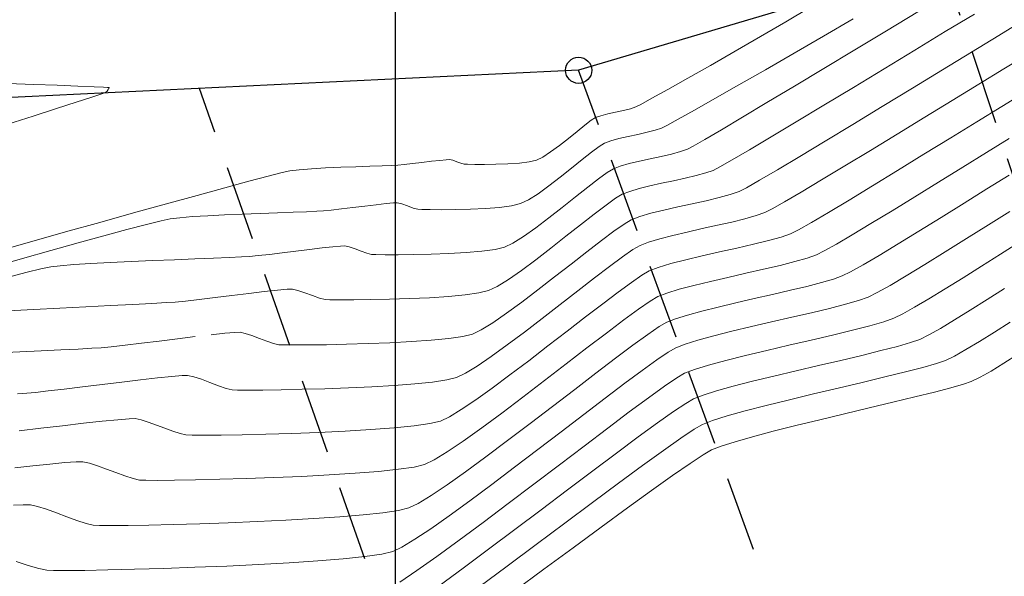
# Model space of a CAD drawing. Header units: metres. Extents: x 1111994 to 1112800, y 1268200 to 1269007.
# Tile 80 of 86: x 1112568 to 1112651, y 1268550 to 1268596. Entities that reach past the tile are written whole.
import ezdxf

# ---------------------------------------------------------------- set-up
doc = ezdxf.new("R2010")
doc.units = ezdxf.units.M
doc.header["$LTSCALE"] = 12.7
doc.header["$MEASUREMENT"] = 0
doc.linetypes.add('DASHED', pattern=[0.75, 0.5, -0.25])
doc.layers.add('Base', color=251, linetype='Continuous')
doc.layers.add('TEXTO', color=7, linetype='Continuous')
doc.linetypes.add('Cerca_LINE', pattern='A,0,[1,USTA-AUL-AB-003 LOTE CON RELACIîN AL SECTOR INMEDIATO1.Shx,S=0.007937,R=0,X=0,Y=0],-1.45,0', length=1.45)

# ---------------------------------------------------------------- blocks, each defined once
blk = doc.blocks.new('m[136]_1', base_point=(621.463, 392.16))
at = {"layer": 'TEXTO', "linetype": 'Continuous'}
blk.add_line((621.463, 392.16), (621.463, 392.16), dxfattribs=at)
blk.add_circle((621.463, 392.16), 1.101, dxfattribs=at)

msp = doc.modelspace()

# ---------------------------------------------------------------- linework, layer by layer
at = {"layer": 'Base', "linetype": 'Continuous'}
for p, q in [((1112600, 1269000), (1112600, 1268200)), ((1112600, 1268850.032), (1112600, 1268231.034)), ((1112682.31, 1268612.036), (1112615.457, 1268592.16))]:
    msp.add_line(p, q, dxfattribs=at)
at = {"layer": 'Base', "linetype": 'DASHED'}
for p, q in [((1112668.487, 1268533.448), (1112646.107, 1268601.272)), ((1112639.984, 1268524.935), (1112615.457, 1268592.16)), ((1112610.072, 1268515.053), (1112583.542, 1268590.626))]:
    msp.add_line(p, q, dxfattribs=at)
at = {"layer": 'Base', "linetype": 'Continuous', "lineweight": 0}
for p, q in [((1112634.927, 1268597.447), (1112632.9, 1268596.242)), ((1112644.018, 1268597.086), (1112641.373, 1268595.488)), ((1112648.78, 1268596.9), (1112646.332, 1268595.413)), ((1112632.9, 1268596.242), (1112630.772, 1268594.996)), ((1112638.588, 1268596.504), (1112636.08, 1268595.036)), ((1112652.902, 1268596.339), (1112650.829, 1268595.079)), ((1112630.772, 1268594.996), (1112628.631, 1268593.758)), ((1112636.08, 1268595.036), (1112633.593, 1268593.592)), ((1112641.373, 1268595.488), (1112638.718, 1268593.884)), ((1112646.332, 1268595.413), (1112643.774, 1268593.86)), ((1112650.829, 1268595.079), (1112648.534, 1268593.681)), ((1112628.631, 1268593.758), (1112626.56, 1268592.572)), ((1112633.593, 1268593.592), (1112631.194, 1268592.209)), ((1112638.718, 1268593.884), (1112636.116, 1268592.315)), ((1112643.774, 1268593.86), (1112641.172, 1268592.281)), ((1112648.534, 1268593.681), (1112646.088, 1268592.189)), ((1112651.269, 1268592.286), (1112653.189, 1268593.454)), ((1112626.56, 1268592.572), (1112624.647, 1268591.486)), ((1112631.194, 1268592.209), (1112628.952, 1268590.925)), ((1112636.116, 1268592.315), (1112633.628, 1268590.819)), ((1112641.172, 1268592.281), (1112638.594, 1268590.72)), ((1112646.088, 1268592.189), (1112643.561, 1268590.649)), ((1112649.157, 1268590.995), (1112651.269, 1268592.286)), ((1112567.423, 1268591.056), (1112569.555, 1268590.974)), ((1112569.555, 1268590.974), (1112571.548, 1268590.895)), ((1112571.548, 1268590.895), (1112573.291, 1268590.824)), ((1112573.291, 1268590.824), (1112574.674, 1268590.764)), ((1112574.674, 1268590.764), (1112575.447, 1268590.727)), ((1112575.447, 1268590.727), (1112575.795, 1268590.708)), ((1112624.647, 1268591.486), (1112622.976, 1268590.546)), ((1112628.952, 1268590.925), (1112626.933, 1268589.776)), ((1112633.628, 1268590.819), (1112631.318, 1268589.433)), ((1112646.914, 1268589.622), (1112649.157, 1268590.995)), ((1112574.455, 1268589.899), (1112573.15, 1268589.477)), ((1112575.309, 1268590.177), (1112574.455, 1268589.899)), ((1112575.625, 1268590.285), (1112575.309, 1268590.177)), ((1112575.745, 1268590.409), (1112575.625, 1268590.285)), ((1112575.851, 1268590.549), (1112575.745, 1268590.409)), ((1112575.795, 1268590.708), (1112575.904, 1268590.699)), ((1112575.906, 1268590.641), (1112575.851, 1268590.549)), ((1112575.904, 1268590.699), (1112575.919, 1268590.696)), ((1112575.921, 1268590.683), (1112575.906, 1268590.641)), ((1112575.919, 1268590.696), (1112575.921, 1268590.683)), ((1112622.976, 1268590.546), (1112621.633, 1268589.799)), ((1112638.594, 1268590.72), (1112636.106, 1268589.216)), ((1112643.561, 1268590.649), (1112641.025, 1268589.105)), ((1112653.047, 1268590.304), (1112651.106, 1268589.119)), ((1112573.15, 1268589.477), (1112571.481, 1268588.937)), ((1112620.704, 1268589.291), (1112620.273, 1268589.069)), ((1112621.633, 1268589.799), (1112620.704, 1268589.291)), ((1112626.933, 1268589.776), (1112625.205, 1268588.801)), ((1112631.318, 1268589.433), (1112629.247, 1268588.197)), ((1112636.106, 1268589.216), (1112633.773, 1268587.812)), ((1112641.025, 1268589.105), (1112638.551, 1268587.602)), ((1112644.603, 1268588.207), (1112646.914, 1268589.622)), ((1112651.106, 1268589.119), (1112648.997, 1268587.825)), ((1112569.535, 1268588.306), (1112567.4, 1268587.61)), ((1112571.481, 1268588.937), (1112569.535, 1268588.306)), ((1112617.327, 1268588.336), (1112616.885, 1268588.177)), ((1112617.913, 1268588.487), (1112617.327, 1268588.336)), ((1112618.573, 1268588.633), (1112617.913, 1268588.487)), ((1112619.233, 1268588.777), (1112618.573, 1268588.633)), ((1112619.824, 1268588.922), (1112619.233, 1268588.777)), ((1112620.273, 1268589.069), (1112619.824, 1268588.922)), ((1112625.205, 1268588.801), (1112623.836, 1268588.036)), ((1112615.987, 1268587.54), (1112615.327, 1268587.012)), ((1112616.523, 1268587.947), (1112615.987, 1268587.54)), ((1112616.885, 1268588.177), (1112616.523, 1268587.947)), ((1112622.894, 1268587.52), (1112622.447, 1268587.29)), ((1112623.836, 1268588.036), (1112622.894, 1268587.52)), ((1112629.247, 1268588.197), (1112627.48, 1268587.148)), ((1112633.773, 1268587.812), (1112631.665, 1268586.549)), ((1112638.551, 1268587.602), (1112636.209, 1268586.184)), ((1112642.286, 1268586.79), (1112644.603, 1268588.207)), ((1112648.997, 1268587.825), (1112646.786, 1268586.465)), ((1112615.327, 1268587.012), (1112614.592, 1268586.422)), ((1112619.624, 1268586.583), (1112618.842, 1268586.403)), ((1112620.439, 1268586.759), (1112619.624, 1268586.583)), ((1112621.224, 1268586.934), (1112620.439, 1268586.759)), ((1112621.914, 1268587.11), (1112621.224, 1268586.934)), ((1112622.447, 1268587.29), (1112621.914, 1268587.11)), ((1112627.48, 1268587.148), (1112626.078, 1268586.325)), ((1112640.025, 1268585.41), (1112642.286, 1268586.79)), ((1112613.833, 1268585.827), (1112613.098, 1268585.285)), ((1112614.592, 1268586.422), (1112613.833, 1268585.827)), ((1112617.635, 1268586.024), (1112617.191, 1268585.747)), ((1112618.158, 1268586.217), (1112617.635, 1268586.024)), ((1112618.842, 1268586.403), (1112618.158, 1268586.217)), ((1112625.103, 1268585.766), (1112624.62, 1268585.51)), ((1112626.078, 1268586.325), (1112625.103, 1268585.766)), ((1112631.665, 1268586.549), (1112629.845, 1268585.467)), ((1112636.209, 1268586.184), (1112634.07, 1268584.898)), ((1112646.786, 1268586.465), (1112644.539, 1268585.082)), ((1112651.705, 1268586.404), (1112649.796, 1268585.228)), ((1112613.098, 1268585.285), (1112612.437, 1268584.852)), ((1112616.546, 1268585.264), (1112615.75, 1268584.633)), ((1112617.191, 1268585.747), (1112616.546, 1268585.264)), ((1112623.274, 1268585.106), (1112622.409, 1268584.908)), ((1112624.029, 1268585.306), (1112623.274, 1268585.106)), ((1112624.62, 1268585.51), (1112624.029, 1268585.306)), ((1112629.845, 1268585.467), (1112628.383, 1268584.61)), ((1112637.883, 1268584.109), (1112640.025, 1268585.41)), ((1112644.539, 1268585.082), (1112642.321, 1268583.72)), ((1112649.796, 1268585.228), (1112647.8, 1268583.995)), ((1112598.917, 1268584.104), (1112597.878, 1268584.072)), ((1112599.725, 1268584.133), (1112598.917, 1268584.104)), ((1112600.228, 1268584.159), (1112599.725, 1268584.133)), ((1112600.761, 1268584.213), (1112600.228, 1268584.159)), ((1112601.47, 1268584.295), (1112600.761, 1268584.213)), ((1112602.267, 1268584.392), (1112601.47, 1268584.295)), ((1112603.066, 1268584.49), (1112602.267, 1268584.392)), ((1112603.778, 1268584.574), (1112603.066, 1268584.49)), ((1112604.316, 1268584.63), (1112603.778, 1268584.574)), ((1112604.594, 1268584.644), (1112604.316, 1268584.63)), ((1112604.861, 1268584.577), (1112604.594, 1268584.644)), ((1112605.201, 1268584.452), (1112604.861, 1268584.577)), ((1112605.541, 1268584.326), (1112605.201, 1268584.452)), ((1112605.808, 1268584.254), (1112605.541, 1268584.326)), ((1112606.099, 1268584.24), (1112605.808, 1268584.254)), ((1112606.704, 1268584.23), (1112606.099, 1268584.24)), ((1112607.533, 1268584.229), (1112606.704, 1268584.23)), ((1112608.498, 1268584.245), (1112607.533, 1268584.229)), ((1112609.506, 1268584.282), (1112608.498, 1268584.245)), ((1112610.469, 1268584.347), (1112609.506, 1268584.282)), ((1112611.297, 1268584.447), (1112610.469, 1268584.347)), ((1112611.899, 1268584.587), (1112611.297, 1268584.447)), ((1112612.437, 1268584.852), (1112611.899, 1268584.587)), ((1112615.75, 1268584.633), (1112614.851, 1268583.909)), ((1112619.713, 1268584.302), (1112618.965, 1268584.09)), ((1112620.573, 1268584.508), (1112619.713, 1268584.302)), ((1112621.49, 1268584.709), (1112620.573, 1268584.508)), ((1112622.409, 1268584.908), (1112621.49, 1268584.709)), ((1112628.383, 1268584.61), (1112627.343, 1268584.017)), ((1112634.07, 1268584.898), (1112632.205, 1268583.786)), ((1112635.922, 1268582.925), (1112637.883, 1268584.109)), ((1112590.499, 1268583.541), (1112589.325, 1268583.243)), ((1112591.138, 1268583.683), (1112590.499, 1268583.541)), ((1112591.938, 1268583.781), (1112591.138, 1268583.683)), ((1112592.97, 1268583.863), (1112591.938, 1268583.781)), ((1112594.156, 1268583.931), (1112592.97, 1268583.863)), ((1112595.421, 1268583.987), (1112594.156, 1268583.931)), ((1112596.688, 1268584.033), (1112595.421, 1268583.987)), ((1112597.878, 1268584.072), (1112596.688, 1268584.033)), ((1112614.851, 1268583.909), (1112613.9, 1268583.152)), ((1112617.874, 1268583.558), (1112617.136, 1268583.021)), ((1112618.385, 1268583.87), (1112617.874, 1268583.558)), ((1112618.965, 1268584.09), (1112618.385, 1268583.87)), ((1112625.36, 1268583.289), (1112624.442, 1268583.072)), ((1112626.159, 1268583.508), (1112625.36, 1268583.289)), ((1112626.793, 1268583.731), (1112626.159, 1268583.508)), ((1112627.343, 1268584.017), (1112626.793, 1268583.731)), ((1112632.205, 1268583.786), (1112630.686, 1268582.895)), ((1112642.321, 1268583.72), (1112640.198, 1268582.422)), ((1112647.8, 1268583.995), (1112645.772, 1268582.742)), ((1112651.711, 1268583.323), (1112649.843, 1268582.164)), ((1112587.689, 1268582.809), (1112585.665, 1268582.26)), ((1112589.325, 1268583.243), (1112587.689, 1268582.809)), ((1112613.9, 1268583.152), (1112612.946, 1268582.417)), ((1112617.136, 1268583.021), (1112616.224, 1268582.313)), ((1112622.444, 1268582.637), (1112621.459, 1268582.416)), ((1112623.454, 1268582.855), (1112622.444, 1268582.637)), ((1112624.442, 1268583.072), (1112623.454, 1268582.855)), ((1112630.686, 1268582.895), (1112629.582, 1268582.268)), ((1112634.205, 1268581.9), (1112635.922, 1268582.925)), ((1112645.772, 1268582.742), (1112643.771, 1268581.507)), ((1112583.324, 1268581.618), (1112580.74, 1268580.904)), ((1112585.665, 1268582.26), (1112583.324, 1268581.618)), ((1112612.037, 1268581.763), (1112611.224, 1268581.247)), ((1112612.946, 1268582.417), (1112612.037, 1268581.763)), ((1112616.224, 1268582.313), (1112615.188, 1268581.491)), ((1112619.135, 1268581.716), (1112618.571, 1268581.379)), ((1112619.757, 1268581.957), (1112619.135, 1268581.716)), ((1112620.547, 1268582.19), (1112619.757, 1268581.957)), ((1112621.459, 1268582.416), (1112620.547, 1268582.19)), ((1112628.223, 1268581.691), (1112627.278, 1268581.432)), ((1112628.966, 1268581.952), (1112628.223, 1268581.691)), ((1112629.582, 1268582.268), (1112628.966, 1268581.952)), ((1112632.794, 1268581.072), (1112634.205, 1268581.9)), ((1112640.198, 1268582.422), (1112638.236, 1268581.23)), ((1112649.843, 1268582.164), (1112647.914, 1268580.965)), ((1112580.74, 1268580.904), (1112577.986, 1268580.138)), ((1112598.412, 1268580.836), (1112597.453, 1268580.719)), ((1112599.242, 1268580.931), (1112598.412, 1268580.836)), ((1112599.859, 1268580.993), (1112599.242, 1268580.931)), ((1112600.182, 1268581.007), (1112599.859, 1268580.993)), ((1112600.561, 1268580.91), (1112600.182, 1268581.007)), ((1112601.043, 1268580.734), (1112600.561, 1268580.91)), ((1112610.555, 1268580.925), (1112609.813, 1268580.746)), ((1112611.224, 1268581.247), (1112610.555, 1268580.925)), ((1112615.188, 1268581.491), (1112614.079, 1268580.609)), ((1112617.764, 1268580.804), (1112616.765, 1268580.044)), ((1112618.571, 1268581.379), (1112617.764, 1268580.804)), ((1112625.01, 1268580.914), (1112623.806, 1268580.653)), ((1112626.187, 1268581.173), (1112625.01, 1268580.914)), ((1112627.278, 1268581.432), (1112626.187, 1268581.173)), ((1112631.751, 1268580.483), (1112632.794, 1268581.072)), ((1112638.236, 1268581.23), (1112636.501, 1268580.189)), ((1112643.771, 1268581.507), (1112641.852, 1268580.329)), ((1112647.914, 1268580.965), (1112645.983, 1268579.765)), ((1112577.986, 1268580.138), (1112575.133, 1268579.342)), ((1112585.645, 1268579.985), (1112584.225, 1268579.912)), ((1112587.139, 1268580.05), (1112585.645, 1268579.985)), ((1112588.642, 1268580.109), (1112587.139, 1268580.05)), ((1112590.088, 1268580.161), (1112588.642, 1268580.109)), ((1112591.41, 1268580.208), (1112590.088, 1268580.161)), ((1112592.544, 1268580.249), (1112591.41, 1268580.208)), ((1112593.424, 1268580.286), (1112592.544, 1268580.249)), ((1112593.982, 1268580.318), (1112593.424, 1268580.286)), ((1112594.629, 1268580.382), (1112593.982, 1268580.318)), ((1112595.478, 1268580.479), (1112594.629, 1268580.382)), ((1112596.447, 1268580.596), (1112595.478, 1268580.479)), ((1112597.453, 1268580.719), (1112596.447, 1268580.596)), ((1112601.526, 1268580.555), (1112601.043, 1268580.734)), ((1112601.906, 1268580.452), (1112601.526, 1268580.555)), ((1112602.248, 1268580.435), (1112601.906, 1268580.452)), ((1112602.955, 1268580.421), (1112602.248, 1268580.435)), ((1112603.936, 1268580.416), (1112602.955, 1268580.421)), ((1112605.101, 1268580.426), (1112603.936, 1268580.416)), ((1112606.361, 1268580.459), (1112605.101, 1268580.426)), ((1112607.626, 1268580.518), (1112606.361, 1268580.459)), ((1112608.807, 1268580.612), (1112607.626, 1268580.518)), ((1112609.813, 1268580.746), (1112608.807, 1268580.612)), ((1112614.079, 1268580.609), (1112612.947, 1268579.724)), ((1112616.765, 1268580.044), (1112615.624, 1268579.152)), ((1112621.549, 1268580.119), (1112620.614, 1268579.844)), ((1112622.633, 1268580.388), (1112621.549, 1268580.119)), ((1112623.806, 1268580.653), (1112622.633, 1268580.388)), ((1112630.411, 1268579.914), (1112631.139, 1268580.172)), ((1112631.139, 1268580.172), (1112631.751, 1268580.483)), ((1112636.501, 1268580.189), (1112635.058, 1268579.34)), ((1112641.852, 1268580.329), (1112640.073, 1268579.245)), ((1112651.765, 1268580.264), (1112649.962, 1268579.137)), ((1112575.133, 1268579.342), (1112572.255, 1268578.538)), ((1112579.06, 1268579.169), (1112577.424, 1268578.737)), ((1112580.305, 1268579.478), (1112579.06, 1268579.169)), ((1112581.075, 1268579.642), (1112580.305, 1268579.478)), ((1112581.875, 1268579.741), (1112581.075, 1268579.642)), ((1112582.947, 1268579.83), (1112581.875, 1268579.741)), ((1112584.225, 1268579.912), (1112582.947, 1268579.83)), ((1112612.947, 1268579.724), (1112611.844, 1268578.892)), ((1112615.624, 1268579.152), (1112614.391, 1268578.179)), ((1112619.287, 1268579.209), (1112618.434, 1268578.612)), ((1112619.885, 1268579.562), (1112619.287, 1268579.209)), ((1112620.614, 1268579.844), (1112619.885, 1268579.562)), ((1112627.139, 1268579.1), (1112628.356, 1268579.377)), ((1112628.356, 1268579.377), (1112629.465, 1268579.649)), ((1112629.465, 1268579.649), (1112630.411, 1268579.914)), ((1112635.058, 1268579.34), (1112633.973, 1268578.727)), ((1112640.073, 1268579.245), (1112638.49, 1268578.293)), ((1112645.983, 1268579.765), (1112644.109, 1268578.606)), ((1112649.962, 1268579.137), (1112648.127, 1268577.988)), ((1112572.255, 1268578.538), (1112569.425, 1268577.745)), ((1112577.424, 1268578.737), (1112575.479, 1268578.21)), ((1112611.844, 1268578.892), (1112610.819, 1268578.167)), ((1112618.434, 1268578.612), (1112617.374, 1268577.819)), ((1112623.387, 1268578.252), (1112624.599, 1268578.536)), ((1112624.599, 1268578.536), (1112625.868, 1268578.819)), ((1112625.868, 1268578.819), (1112627.139, 1268579.1)), ((1112633.312, 1268578.393), (1112632.515, 1268578.113)), ((1112633.973, 1268578.727), (1112633.312, 1268578.393)), ((1112638.49, 1268578.293), (1112637.16, 1268577.512)), ((1112644.109, 1268578.606), (1112642.352, 1268577.528)), ((1112569.425, 1268577.745), (1112566.715, 1268576.985)), ((1112573.31, 1268577.611), (1112571, 1268576.966)), ((1112575.479, 1268578.21), (1112573.31, 1268577.611)), ((1112609.925, 1268577.606), (1112609.211, 1268577.264)), ((1112610.819, 1268578.167), (1112609.925, 1268577.606)), ((1112614.391, 1268578.179), (1112613.115, 1268577.179)), ((1112617.374, 1268577.819), (1112616.156, 1268576.878)), ((1112620.635, 1268577.409), (1112621.35, 1268577.687)), ((1112621.35, 1268577.687), (1112622.285, 1268577.969)), ((1112622.285, 1268577.969), (1112623.387, 1268578.252)), ((1112630.188, 1268577.504), (1112628.791, 1268577.182)), ((1112631.451, 1268577.815), (1112630.188, 1268577.504)), ((1112632.515, 1268578.113), (1112631.451, 1268577.815)), ((1112637.16, 1268577.512), (1112636.139, 1268576.94)), ((1112642.352, 1268577.528), (1112640.769, 1268576.571)), ((1112648.127, 1268577.988), (1112646.322, 1268576.861)), ((1112652.531, 1268577.646), (1112650.97, 1268576.662)), ((1112571, 1268576.966), (1112568.632, 1268576.299)), ((1112589.413, 1268576.654), (1112588.466, 1268576.548)), ((1112590.501, 1268576.784), (1112589.413, 1268576.654)), ((1112591.655, 1268576.926), (1112590.501, 1268576.784)), ((1112592.799, 1268577.066), (1112591.655, 1268576.926)), ((1112593.859, 1268577.193), (1112592.799, 1268577.066)), ((1112594.757, 1268577.294), (1112593.859, 1268577.193)), ((1112595.419, 1268577.357), (1112594.757, 1268577.294)), ((1112595.769, 1268577.369), (1112595.419, 1268577.357)), ((1112596.148, 1268577.281), (1112595.769, 1268577.369)), ((1112596.628, 1268577.113), (1112596.148, 1268577.281)), ((1112597.144, 1268576.917), (1112596.628, 1268577.113)), ((1112597.625, 1268576.745), (1112597.144, 1268576.917)), ((1112598.003, 1268576.65), (1112597.625, 1268576.745)), ((1112598.386, 1268576.632), (1112598.003, 1268576.65)), ((1112603.04, 1268576.665), (1112601.586, 1268576.632)), ((1112604.539, 1268576.721), (1112603.04, 1268576.665)), ((1112605.995, 1268576.804), (1112604.539, 1268576.721)), ((1112607.318, 1268576.92), (1112605.995, 1268576.804)), ((1112608.42, 1268577.071), (1112607.318, 1268576.92)), ((1112609.211, 1268577.264), (1112608.42, 1268577.071)), ((1112613.115, 1268577.179), (1112611.849, 1268576.204)), ((1112616.156, 1268576.878), (1112614.827, 1268575.84)), ((1112619.162, 1268576.45), (1112620.034, 1268577.055)), ((1112620.034, 1268577.055), (1112620.635, 1268577.409)), ((1112627.329, 1268576.854), (1112625.868, 1268576.524)), ((1112628.791, 1268577.182), (1112627.329, 1268576.854)), ((1112636.139, 1268576.94), (1112635.485, 1268576.613)), ((1112646.322, 1268576.861), (1112644.605, 1268575.799)), ((1112650.97, 1268576.662), (1112649.386, 1268575.661)), ((1112568.632, 1268576.299), (1112566.292, 1268575.637)), ((1112574.39, 1268575.881), (1112572.963, 1268575.79)), ((1112576.022, 1268575.968), (1112574.39, 1268575.881)), ((1112577.785, 1268576.052), (1112576.022, 1268575.968)), ((1112579.608, 1268576.13), (1112577.785, 1268576.052)), ((1112581.417, 1268576.204), (1112579.608, 1268576.13)), ((1112583.142, 1268576.271), (1112581.417, 1268576.204)), ((1112584.708, 1268576.333), (1112583.142, 1268576.271)), ((1112586.044, 1268576.388), (1112584.708, 1268576.333)), ((1112587.078, 1268576.436), (1112586.044, 1268576.388)), ((1112587.736, 1268576.477), (1112587.078, 1268576.436)), ((1112588.466, 1268576.548), (1112587.736, 1268576.477)), ((1112599.17, 1268576.62), (1112598.386, 1268576.632)), ((1112600.266, 1268576.619), (1112599.17, 1268576.62)), ((1112601.586, 1268576.632), (1112600.266, 1268576.619)), ((1112611.849, 1268576.204), (1112610.64, 1268575.306)), ((1112614.827, 1268575.84), (1112613.438, 1268574.753)), ((1112618.068, 1268575.64), (1112619.162, 1268576.45)), ((1112623.22, 1268575.872), (1112622.167, 1268575.557)), ((1112624.476, 1268576.195), (1112623.22, 1268575.872)), ((1112625.868, 1268576.524), (1112624.476, 1268576.195)), ((1112633.675, 1268576.044), (1112632.428, 1268575.729)), ((1112634.715, 1268576.34), (1112633.675, 1268576.044)), ((1112635.485, 1268576.613), (1112634.715, 1268576.34)), ((1112640.769, 1268576.571), (1112639.42, 1268575.776)), ((1112569.018, 1268575.149), (1112567.634, 1268574.785)), ((1112570.171, 1268575.43), (1112569.018, 1268575.149)), ((1112571.011, 1268575.6), (1112570.171, 1268575.43)), ((1112571.813, 1268575.697), (1112571.011, 1268575.6)), ((1112572.963, 1268575.79), (1112571.813, 1268575.697)), ((1112610.64, 1268575.306), (1112609.54, 1268574.538)), ((1112616.797, 1268574.67), (1112618.068, 1268575.64)), ((1112621.385, 1268575.255), (1112620.784, 1268574.903)), ((1112622.167, 1268575.557), (1112621.385, 1268575.255)), ((1112629.546, 1268575.061), (1112628.032, 1268574.718)), ((1112631.031, 1268575.399), (1112629.546, 1268575.061)), ((1112632.428, 1268575.729), (1112631.031, 1268575.399)), ((1112638.363, 1268575.184), (1112637.658, 1268574.834)), ((1112639.42, 1268575.776), (1112638.363, 1268575.184)), ((1112644.605, 1268575.799), (1112643.038, 1268574.844)), ((1112649.386, 1268575.661), (1112647.825, 1268574.678)), ((1112609.54, 1268574.538), (1112608.599, 1268573.953)), ((1112613.438, 1268574.753), (1112612.035, 1268573.666)), ((1112615.398, 1268573.586), (1112616.797, 1268574.67)), ((1112619.904, 1268574.297), (1112618.789, 1268573.48)), ((1112620.784, 1268574.903), (1112619.904, 1268574.297)), ((1112626.55, 1268574.375), (1112625.159, 1268574.037)), ((1112628.032, 1268574.718), (1112626.55, 1268574.375)), ((1112635.9, 1268574.274), (1112634.673, 1268573.958)), ((1112636.913, 1268574.568), (1112635.9, 1268574.274)), ((1112637.658, 1268574.834), (1112636.913, 1268574.568)), ((1112643.038, 1268574.844), (1112641.679, 1268574.04)), ((1112647.825, 1268574.678), (1112646.333, 1268573.749)), ((1112587.675, 1268573.356), (1112586.261, 1268573.183)), ((1112588.987, 1268573.513), (1112587.675, 1268573.356)), ((1112590.102, 1268573.638), (1112588.987, 1268573.513)), ((1112590.924, 1268573.716), (1112590.102, 1268573.638)), ((1112591.357, 1268573.731), (1112590.924, 1268573.716)), ((1112591.822, 1268573.623), (1112591.357, 1268573.731)), ((1112592.412, 1268573.417), (1112591.822, 1268573.623)), ((1112593.045, 1268573.176), (1112592.412, 1268573.417)), ((1112607.056, 1268573.404), (1112605.9, 1268573.241)), ((1112607.867, 1268573.602), (1112607.056, 1268573.404)), ((1112608.599, 1268573.953), (1112607.867, 1268573.602)), ((1112612.035, 1268573.666), (1112610.668, 1268572.627)), ((1112613.916, 1268572.433), (1112615.398, 1268573.586)), ((1112618.789, 1268573.48), (1112617.484, 1268572.493)), ((1112622.892, 1268573.395), (1112622.135, 1268573.101)), ((1112623.92, 1268573.709), (1112622.892, 1268573.395)), ((1112625.159, 1268574.037), (1112623.92, 1268573.709)), ((1112633.287, 1268573.624), (1112631.794, 1268573.278)), ((1112634.673, 1268573.958), (1112633.287, 1268573.624)), ((1112640.591, 1268573.429), (1112639.831, 1268573.055)), ((1112641.679, 1268574.04), (1112640.591, 1268573.429)), ((1112646.333, 1268573.749), (1112644.959, 1268572.909)), ((1112651.329, 1268573.77), (1112649.86, 1268572.838)), ((1112579.525, 1268572.516), (1112577.928, 1268572.432)), ((1112580.743, 1268572.585), (1112579.525, 1268572.516)), ((1112581.491, 1268572.636), (1112580.743, 1268572.585)), ((1112582.36, 1268572.72), (1112581.491, 1268572.636)), ((1112583.508, 1268572.85), (1112582.36, 1268572.72)), ((1112584.84, 1268573.01), (1112583.508, 1268572.85)), ((1112586.261, 1268573.183), (1112584.84, 1268573.01)), ((1112593.636, 1268572.965), (1112593.045, 1268573.176)), ((1112594.101, 1268572.849), (1112593.636, 1268572.965)), ((1112594.512, 1268572.83), (1112594.101, 1268572.849)), ((1112595.347, 1268572.821), (1112594.512, 1268572.83)), ((1112596.521, 1268572.823), (1112595.347, 1268572.821)), ((1112597.948, 1268572.84), (1112596.521, 1268572.823)), ((1112599.544, 1268572.874), (1112597.948, 1268572.84)), ((1112601.222, 1268572.928), (1112599.544, 1268572.874)), ((1112602.898, 1268573.006), (1112601.222, 1268572.928)), ((1112604.486, 1268573.109), (1112602.898, 1268573.006)), ((1112605.9, 1268573.241), (1112604.486, 1268573.109)), ((1112610.668, 1268572.627), (1112609.385, 1268571.687)), ((1112617.484, 1268572.493), (1112616.034, 1268571.378)), ((1112621.484, 1268572.718), (1112620.509, 1268572.045)), ((1112622.135, 1268573.101), (1112621.484, 1268572.718)), ((1112628.706, 1268572.57), (1112627.217, 1268572.218)), ((1112630.249, 1268572.925), (1112628.706, 1268572.57)), ((1112631.794, 1268573.278), (1112630.249, 1268572.925)), ((1112639.036, 1268572.772), (1112637.936, 1268572.454)), ((1112639.831, 1268573.055), (1112639.036, 1268572.772)), ((1112644.959, 1268572.909), (1112643.748, 1268572.193)), ((1112649.86, 1268572.838), (1112648.438, 1268571.944)), ((1112569.552, 1268572.014), (1112567.411, 1268571.909)), ((1112571.764, 1268572.123), (1112569.552, 1268572.014)), ((1112573.957, 1268572.231), (1112571.764, 1268572.123)), ((1112576.042, 1268572.335), (1112573.957, 1268572.231)), ((1112577.928, 1268572.432), (1112576.042, 1268572.335)), ((1112609.385, 1268571.687), (1112608.234, 1268570.893)), ((1112612.398, 1268571.257), (1112613.916, 1268572.433)), ((1112620.509, 1268572.045), (1112619.262, 1268571.131)), ((1112625.837, 1268571.875), (1112624.619, 1268571.545)), ((1112627.217, 1268572.218), (1112625.837, 1268571.875)), ((1112635.065, 1268571.738), (1112633.418, 1268571.353)), ((1112636.592, 1268572.107), (1112635.065, 1268571.738)), ((1112637.936, 1268572.454), (1112636.592, 1268572.107)), ((1112643.748, 1268572.193), (1112642.748, 1268571.637)), ((1112648.438, 1268571.944), (1112647.111, 1268571.125)), ((1112608.234, 1268570.893), (1112607.264, 1268570.294)), ((1112610.892, 1268570.104), (1112612.398, 1268571.257)), ((1112616.034, 1268571.378), (1112614.484, 1268570.179)), ((1112619.262, 1268571.131), (1112617.795, 1268570.025)), ((1112622.885, 1268570.947), (1112622.243, 1268570.571)), ((1112623.617, 1268571.234), (1112622.885, 1268570.947)), ((1112624.619, 1268571.545), (1112623.617, 1268571.234)), ((1112631.71, 1268570.96), (1112630.003, 1268570.564)), ((1112633.418, 1268571.353), (1112631.71, 1268570.96)), ((1112641.161, 1268570.977), (1112639.974, 1268570.635)), ((1112642.005, 1268571.275), (1112641.161, 1268570.977)), ((1112642.748, 1268571.637), (1112642.005, 1268571.275)), ((1112647.111, 1268571.125), (1112645.927, 1268570.419)), ((1112651.803, 1268570.946), (1112650.471, 1268570.1)), ((1112585.663, 1268570.005), (1112584.523, 1268569.881)), ((1112586.499, 1268570.08), (1112585.663, 1268570.005)), ((1112586.945, 1268570.094), (1112586.499, 1268570.08)), ((1112587.391, 1268569.997), (1112586.945, 1268570.094)), ((1112607.264, 1268570.294), (1112606.523, 1268569.94)), ((1112609.445, 1268569.02), (1112610.892, 1268570.104)), ((1112614.484, 1268570.179), (1112612.878, 1268568.938)), ((1112617.795, 1268570.025), (1112616.16, 1268568.774)), ((1112622.243, 1268570.571), (1112621.277, 1268569.909)), ((1112628.36, 1268570.174), (1112626.84, 1268569.794)), ((1112630.003, 1268570.564), (1112628.36, 1268570.174)), ((1112638.512, 1268570.257), (1112636.845, 1268569.852)), ((1112639.974, 1268570.635), (1112638.512, 1268570.257)), ((1112645.927, 1268570.419), (1112644.933, 1268569.864)), ((1112650.471, 1268570.1), (1112649.211, 1268569.315)), ((1112578.637, 1268569.171), (1112577.266, 1268569.008)), ((1112580.135, 1268569.353), (1112578.637, 1268569.171)), ((1112581.673, 1268569.542), (1112580.135, 1268569.353)), ((1112583.164, 1268569.722), (1112581.673, 1268569.542)), ((1112587.952, 1268569.81), (1112587.391, 1268569.997)), ((1112588.571, 1268569.578), (1112587.952, 1268569.81)), ((1112589.19, 1268569.344), (1112588.571, 1268569.578)), ((1112589.752, 1268569.153), (1112589.19, 1268569.344)), ((1112599.57, 1268569.209), (1112597.724, 1268569.135)), ((1112601.371, 1268569.305), (1112599.57, 1268569.209)), ((1112603.047, 1268569.424), (1112601.371, 1268569.305)), ((1112604.518, 1268569.568), (1112603.047, 1268569.424)), ((1112605.704, 1268569.74), (1112604.518, 1268569.568)), ((1112606.523, 1268569.94), (1112605.704, 1268569.74)), ((1112621.277, 1268569.909), (1112620.033, 1268569.005)), ((1112625.505, 1268569.433), (1112624.416, 1268569.098)), ((1112626.84, 1268569.794), (1112625.505, 1268569.433)), ((1112635.042, 1268569.429), (1112633.17, 1268568.995)), ((1112636.845, 1268569.852), (1112635.042, 1268569.429)), ((1112643.412, 1268569.226), (1112642.302, 1268568.905)), ((1112644.178, 1268569.496), (1112643.412, 1268569.226)), ((1112644.933, 1268569.864), (1112644.178, 1268569.496)), ((1112649.211, 1268569.315), (1112648.072, 1268568.63)), ((1112568.407, 1268568.438), (1112566.578, 1268568.353)), ((1112570.193, 1268568.522), (1112568.407, 1268568.438)), ((1112571.852, 1268568.603), (1112570.193, 1268568.522)), ((1112573.302, 1268568.676), (1112571.852, 1268568.603)), ((1112574.46, 1268568.741), (1112573.302, 1268568.676)), ((1112575.245, 1268568.794), (1112574.46, 1268568.741)), ((1112576.106, 1268568.878), (1112575.245, 1268568.794)), ((1112577.266, 1268569.008), (1112576.106, 1268568.878)), ((1112590.199, 1268569.047), (1112589.752, 1268569.153)), ((1112590.629, 1268569.028), (1112590.199, 1268569.047)), ((1112591.496, 1268569.02), (1112590.629, 1268569.028)), ((1112592.719, 1268569.025), (1112591.496, 1268569.02)), ((1112594.218, 1268569.045), (1112592.719, 1268569.025)), ((1112595.913, 1268569.081), (1112594.218, 1268569.045)), ((1112597.724, 1268569.135), (1112595.913, 1268569.081)), ((1112608.103, 1268568.049), (1112609.445, 1268569.02)), ((1112612.878, 1268568.938), (1112611.261, 1268567.696)), ((1112616.16, 1268568.774), (1112614.41, 1268567.426)), ((1112620.033, 1268569.005), (1112618.562, 1268567.903)), ((1112623.004, 1268568.425), (1112622.048, 1268567.775)), ((1112623.635, 1268568.793), (1112623.004, 1268568.425)), ((1112624.416, 1268569.098), (1112623.635, 1268568.793)), ((1112631.301, 1268568.559), (1112629.501, 1268568.129)), ((1112633.17, 1268568.995), (1112631.301, 1268568.559)), ((1112640.91, 1268568.542), (1112639.297, 1268568.146)), ((1112642.302, 1268568.905), (1112640.91, 1268568.542)), ((1112648.072, 1268568.63), (1112647.103, 1268568.084)), ((1112606.914, 1268567.238), (1112608.103, 1268568.049)), ((1112611.261, 1268567.696), (1112609.678, 1268566.497)), ((1112618.562, 1268567.903), (1112616.911, 1268566.647)), ((1112622.048, 1268567.775), (1112620.814, 1268566.883)), ((1112627.841, 1268567.714), (1112626.389, 1268567.321)), ((1112629.501, 1268568.129), (1112627.841, 1268567.714)), ((1112637.527, 1268567.724), (1112635.661, 1268567.286)), ((1112639.297, 1268568.146), (1112637.527, 1268567.724)), ((1112646.351, 1268567.717), (1112645.599, 1268567.457)), ((1112647.103, 1268568.084), (1112646.351, 1268567.717)), ((1112652.423, 1268568.212), (1112651.26, 1268567.477)), ((1112605.923, 1268566.633), (1112606.914, 1268567.238)), ((1112614.41, 1268567.426), (1112612.596, 1268566.03)), ((1112620.814, 1268566.883), (1112619.346, 1268565.791)), ((1112625.214, 1268566.961), (1112624.385, 1268566.64)), ((1112626.389, 1268567.321), (1112625.214, 1268566.961)), ((1112633.762, 1268566.84), (1112631.891, 1268566.395)), ((1112635.661, 1268567.286), (1112633.762, 1268566.84)), ((1112642.978, 1268566.75), (1112641.25, 1268566.325)), ((1112644.451, 1268567.131), (1112642.978, 1268566.75)), ((1112645.599, 1268567.457), (1112644.451, 1268567.131)), ((1112650.191, 1268566.826), (1112649.263, 1268566.299)), ((1112651.26, 1268567.477), (1112650.191, 1268566.826)), ((1112575.324, 1268565.694), (1112576.979, 1268565.894)), ((1112576.979, 1268565.894), (1112578.566, 1268566.081)), ((1112578.566, 1268566.081), (1112579.999, 1268566.244)), ((1112579.999, 1268566.244), (1112581.195, 1268566.369)), ((1112581.195, 1268566.369), (1112582.068, 1268566.444)), ((1112582.068, 1268566.444), (1112582.533, 1268566.456)), ((1112582.533, 1268566.456), (1112583.049, 1268566.344)), ((1112583.049, 1268566.344), (1112583.698, 1268566.128)), ((1112583.698, 1268566.128), (1112584.414, 1268565.86)), ((1112584.414, 1268565.86), (1112585.13, 1268565.589)), ((1112601.657, 1268565.746), (1112603.16, 1268565.9)), ((1112603.16, 1268565.9), (1112604.359, 1268566.077)), ((1112604.359, 1268566.077), (1112605.179, 1268566.279)), ((1112605.179, 1268566.279), (1112605.923, 1268566.633)), ((1112609.678, 1268566.497), (1112608.173, 1268565.382)), ((1112612.596, 1268566.03), (1112610.771, 1268564.634)), ((1112616.911, 1268566.647), (1112615.129, 1268565.281)), ((1112623.713, 1268566.246), (1112622.678, 1268565.542)), ((1112624.385, 1268566.64), (1112623.713, 1268566.246)), ((1112630.11, 1268565.96), (1112628.482, 1268565.543)), ((1112631.891, 1268566.395), (1112630.11, 1268565.96)), ((1112639.338, 1268565.868), (1112637.312, 1268565.388)), ((1112641.25, 1268566.325), (1112639.338, 1268565.868)), ((1112648.524, 1268565.937), (1112647.857, 1268565.709)), ((1112649.263, 1268566.299), (1112648.524, 1268565.937)), ((1112569.721, 1268565.025), (1112570.8, 1268565.147)), ((1112570.8, 1268565.147), (1112572.15, 1268565.308)), ((1112572.15, 1268565.308), (1112573.686, 1268565.495)), ((1112573.686, 1268565.495), (1112575.324, 1268565.694)), ((1112585.13, 1268565.589), (1112585.78, 1268565.367)), ((1112585.78, 1268565.367), (1112586.297, 1268565.245)), ((1112586.297, 1268565.245), (1112586.74, 1268565.226)), ((1112586.74, 1268565.226), (1112587.625, 1268565.219)), ((1112587.625, 1268565.219), (1112588.877, 1268565.226)), ((1112588.877, 1268565.226), (1112590.422, 1268565.248)), ((1112590.422, 1268565.248), (1112592.185, 1268565.285)), ((1112592.185, 1268565.285), (1112594.091, 1268565.339)), ((1112594.091, 1268565.339), (1112596.066, 1268565.412)), ((1112596.066, 1268565.412), (1112598.035, 1268565.503)), ((1112598.035, 1268565.503), (1112599.924, 1268565.614)), ((1112599.924, 1268565.614), (1112601.657, 1268565.746)), ((1112608.173, 1268565.382), (1112606.792, 1268564.394)), ((1112615.129, 1268565.281), (1112613.263, 1268563.849)), ((1112619.346, 1268565.791), (1112617.689, 1268564.538)), ((1112622.678, 1268565.542), (1112621.332, 1268564.572)), ((1112627.069, 1268565.152), (1112625.933, 1268564.797)), ((1112628.482, 1268565.543), (1112627.069, 1268565.152)), ((1112637.312, 1268565.388), (1112635.244, 1268564.897)), ((1112645.412, 1268565.05), (1112643.76, 1268564.641)), ((1112646.799, 1268565.41), (1112645.412, 1268565.05)), ((1112647.857, 1268565.709), (1112646.799, 1268565.41)), ((1112568.219, 1268564.9), (1112568.999, 1268564.953)), ((1112568.999, 1268564.953), (1112569.721, 1268565.025)), ((1112606.792, 1268564.394), (1112605.578, 1268563.576)), ((1112610.771, 1268564.634), (1112608.986, 1268563.286)), ((1112617.689, 1268564.538), (1112615.887, 1268563.164)), ((1112621.332, 1268564.572), (1112619.724, 1268563.38)), ((1112625.135, 1268564.486), (1112624.472, 1268564.1)), ((1112625.933, 1268564.797), (1112625.135, 1268564.486)), ((1112633.203, 1268564.406), (1112631.26, 1268563.926)), ((1112635.244, 1268564.897), (1112633.203, 1268564.406)), ((1112643.76, 1268564.641), (1112641.907, 1268564.194)), ((1112605.578, 1268563.576), (1112604.578, 1268562.969)), ((1112613.263, 1268563.849), (1112611.363, 1268562.395)), ((1112619.724, 1268563.38), (1112617.906, 1268562.012)), ((1112623.443, 1268563.409), (1112622.098, 1268562.454)), ((1112624.472, 1268564.1), (1112623.443, 1268563.409)), ((1112629.487, 1268563.468), (1112627.953, 1268563.042)), ((1112631.26, 1268563.926), (1112629.487, 1268563.468)), ((1112639.916, 1268563.718), (1112637.85, 1268563.225)), ((1112641.907, 1268564.194), (1112639.916, 1268563.718)), ((1112575.346, 1268562.596), (1112573.762, 1268562.424)), ((1112576.663, 1268562.727), (1112575.346, 1268562.596)), ((1112577.619, 1268562.805), (1112576.663, 1268562.727)), ((1112578.121, 1268562.818), (1112577.619, 1268562.805)), ((1112578.612, 1268562.718), (1112578.121, 1268562.818)), ((1112579.222, 1268562.525), (1112578.612, 1268562.718)), ((1112603.835, 1268562.617), (1112602.94, 1268562.401)), ((1112604.578, 1268562.969), (1112603.835, 1268562.617)), ((1112608.986, 1268563.286), (1112607.294, 1268562.034)), ((1112615.887, 1268563.164), (1112613.987, 1268561.709)), ((1112626.729, 1268562.66), (1112625.885, 1268562.332)), ((1112627.953, 1268563.042), (1112626.729, 1268562.66)), ((1112635.774, 1268562.725), (1112633.75, 1268562.229)), ((1112637.85, 1268563.225), (1112635.774, 1268562.725)), ((1112570.169, 1268562.009), (1112568.348, 1268561.792)), ((1112572.005, 1268562.224), (1112570.169, 1268562.009)), ((1112573.762, 1268562.424), (1112572.005, 1268562.224)), ((1112579.904, 1268562.276), (1112579.222, 1268562.525)), ((1112580.609, 1268562.007), (1112579.904, 1268562.276)), ((1112581.292, 1268561.754), (1112580.609, 1268562.007)), ((1112581.902, 1268561.554), (1112581.292, 1268561.754)), ((1112595.804, 1268561.764), (1112593.561, 1268561.658)), ((1112597.949, 1268561.891), (1112595.804, 1268561.764)), ((1112599.911, 1268562.038), (1112597.949, 1268561.891)), ((1112601.603, 1268562.208), (1112599.911, 1268562.038)), ((1112602.94, 1268562.401), (1112601.603, 1268562.208)), ((1112607.294, 1268562.034), (1112605.746, 1268560.927)), ((1112611.363, 1268562.395), (1112609.476, 1268560.963)), ((1112613.987, 1268561.709), (1112612.031, 1268560.215)), ((1112617.906, 1268562.012), (1112615.927, 1268560.511)), ((1112622.098, 1268562.454), (1112620.483, 1268561.274)), ((1112625.181, 1268561.923), (1112624.068, 1268561.179)), ((1112625.885, 1268562.332), (1112625.181, 1268561.923)), ((1112631.841, 1268561.747), (1112630.112, 1268561.29)), ((1112633.75, 1268562.229), (1112631.841, 1268561.747)), ((1112582.394, 1268561.444), (1112581.902, 1268561.554)), ((1112582.901, 1268561.423), (1112582.394, 1268561.444)), ((1112583.914, 1268561.418), (1112582.901, 1268561.423)), ((1112585.347, 1268561.43), (1112583.914, 1268561.418)), ((1112587.115, 1268561.459), (1112585.347, 1268561.43)), ((1112589.131, 1268561.506), (1112587.115, 1268561.459)), ((1112591.308, 1268561.573), (1112589.131, 1268561.506)), ((1112593.561, 1268561.658), (1112591.308, 1268561.573)), ((1112605.746, 1268560.927), (1112604.395, 1268560.013)), ((1112609.476, 1268560.963), (1112607.651, 1268559.597)), ((1112620.483, 1268561.274), (1112618.649, 1268559.913)), ((1112624.068, 1268561.179), (1112622.601, 1268560.145)), ((1112630.112, 1268561.29), (1112628.626, 1268560.87)), ((1112612.031, 1268560.215), (1112610.066, 1268558.72)), ((1112615.927, 1268560.511), (1112613.839, 1268558.921)), ((1112622.601, 1268560.145), (1112620.834, 1268558.867)), ((1112626.635, 1268560.178), (1112625.942, 1268559.778)), ((1112627.446, 1268560.495), (1112626.635, 1268560.178)), ((1112628.626, 1268560.87), (1112627.446, 1268560.495)), ((1112603.293, 1268559.34), (1112602.491, 1268558.955)), ((1112604.395, 1268560.013), (1112603.293, 1268559.34)), ((1112607.651, 1268559.597), (1112605.936, 1268558.341)), ((1112618.649, 1268559.913), (1112616.643, 1268558.41)), ((1112625.942, 1268559.778), (1112624.836, 1268559.049)), ((1112569.501, 1268558.841), (1112567.978, 1268558.668)), ((1112570.94, 1268558.993), (1112569.501, 1268558.841)), ((1112572.191, 1268559.11), (1112570.94, 1268558.993)), ((1112573.149, 1268559.177), (1112572.191, 1268559.11)), ((1112573.708, 1268559.18), (1112573.149, 1268559.177)), ((1112574.258, 1268559.068), (1112573.708, 1268559.18)), ((1112574.941, 1268558.852), (1112574.258, 1268559.068)), ((1112575.704, 1268558.573), (1112574.941, 1268558.852)), ((1112576.494, 1268558.272), (1112575.704, 1268558.573)), ((1112600.288, 1268558.546), (1112598.601, 1268558.37)), ((1112601.61, 1268558.741), (1112600.288, 1268558.546)), ((1112602.491, 1268558.955), (1112601.61, 1268558.741)), ((1112610.066, 1268558.72), (1112608.136, 1268557.266)), ((1112613.839, 1268558.921), (1112611.693, 1268557.288)), ((1112616.643, 1268558.41), (1112614.513, 1268556.807)), ((1112620.834, 1268558.867), (1112618.825, 1268557.391)), ((1112624.836, 1268559.049), (1112623.372, 1268558.034)), ((1112577.258, 1268557.989), (1112576.494, 1268558.272)), ((1112577.941, 1268557.766), (1112577.258, 1268557.989)), ((1112578.492, 1268557.642), (1112577.941, 1268557.766)), ((1112579.001, 1268557.62), (1112578.492, 1268557.642)), ((1112580.009, 1268557.616), (1112579.001, 1268557.62)), ((1112581.437, 1268557.628), (1112580.009, 1268557.616)), ((1112583.208, 1268557.658), (1112581.437, 1268557.628)), ((1112585.243, 1268557.706), (1112583.208, 1268557.658)), ((1112587.463, 1268557.771), (1112585.243, 1268557.706)), ((1112589.79, 1268557.854), (1112587.463, 1268557.771)), ((1112592.146, 1268557.956), (1112589.79, 1268557.854)), ((1112594.452, 1268558.075), (1112592.146, 1268557.956)), ((1112596.63, 1268558.214), (1112594.452, 1268558.075)), ((1112598.601, 1268558.37), (1112596.63, 1268558.214)), ((1112605.936, 1268558.341), (1112604.38, 1268557.238)), ((1112623.372, 1268558.034), (1112621.601, 1268556.774)), ((1112604.38, 1268557.238), (1112603.031, 1268556.334)), ((1112608.136, 1268557.266), (1112606.286, 1268555.891)), ((1112611.693, 1268557.288), (1112609.537, 1268555.655)), ((1112614.513, 1268556.807), (1112612.309, 1268555.145)), ((1112618.825, 1268557.391), (1112616.626, 1268555.761)), ((1112621.601, 1268556.774), (1112619.578, 1268555.312)), ((1112603.031, 1268556.334), (1112601.937, 1268555.671)), ((1112568.682, 1268555.563), (1112567.882, 1268555.53)), ((1112569.296, 1268555.543), (1112568.682, 1268555.563)), ((1112569.888, 1268555.42), (1112569.296, 1268555.543)), ((1112570.637, 1268555.182), (1112569.888, 1268555.42)), ((1112571.483, 1268554.873), (1112570.637, 1268555.182)), ((1112600.282, 1268555.082), (1112598.977, 1268554.886)), ((1112601.147, 1268555.293), (1112600.282, 1268555.082)), ((1112601.937, 1268555.671), (1112601.147, 1268555.293)), ((1112606.286, 1268555.891), (1112604.56, 1268554.638)), ((1112609.537, 1268555.655), (1112607.424, 1268554.067)), ((1112612.309, 1268555.145), (1112610.079, 1268553.465)), ((1112616.626, 1268555.761), (1112614.295, 1268554.023)), ((1112619.578, 1268555.312), (1112617.356, 1268553.688)), ((1112572.362, 1268554.539), (1112571.483, 1268554.873)), ((1112573.215, 1268554.225), (1112572.362, 1268554.539)), ((1112590.802, 1268554.263), (1112588.375, 1268554.148)), ((1112593.147, 1268554.394), (1112590.802, 1268554.263)), ((1112595.338, 1268554.542), (1112593.147, 1268554.394)), ((1112597.306, 1268554.706), (1112595.338, 1268554.542)), ((1112598.977, 1268554.886), (1112597.306, 1268554.706)), ((1112604.56, 1268554.638), (1112603.004, 1268553.545)), ((1112573.978, 1268553.977), (1112573.215, 1268554.225)), ((1112574.59, 1268553.84), (1112573.978, 1268553.977)), ((1112575.099, 1268553.818), (1112574.59, 1268553.84)), ((1112576.098, 1268553.813), (1112575.099, 1268553.818)), ((1112577.515, 1268553.826), (1112576.098, 1268553.813)), ((1112579.279, 1268553.856), (1112577.515, 1268553.826)), ((1112581.319, 1268553.904), (1112579.279, 1268553.856)), ((1112583.562, 1268553.968), (1112581.319, 1268553.904)), ((1112585.938, 1268554.05), (1112583.562, 1268553.968)), ((1112588.375, 1268554.148), (1112585.938, 1268554.05)), ((1112603.004, 1268553.545), (1112601.663, 1268552.652)), ((1112607.424, 1268554.067), (1112605.403, 1268552.568)), ((1112610.079, 1268553.465), (1112607.872, 1268551.808)), ((1112614.295, 1268554.023), (1112611.885, 1268552.221)), ((1112617.356, 1268553.688), (1112614.986, 1268551.947)), ((1112601.663, 1268552.652), (1112600.581, 1268552.001)), ((1112600.581, 1268552.001), (1112599.803, 1268551.632)), ((1112605.403, 1268552.568), (1112603.526, 1268551.204)), ((1112607.872, 1268551.808), (1112605.735, 1268550.215)), ((1112611.885, 1268552.221), (1112609.452, 1268550.402)), ((1112614.986, 1268551.947), (1112612.524, 1268550.129)), ((1112595.64, 1268551.009), (1112593.484, 1268550.833)), ((1112597.465, 1268551.202), (1112595.64, 1268551.009)), ((1112598.88, 1268551.409), (1112597.465, 1268551.202)), ((1112599.803, 1268551.632), (1112598.88, 1268551.409)), ((1112603.526, 1268551.204), (1112601.842, 1268550.017)), ((1112569.105, 1268550.447), (1112568.088, 1268550.779)), ((1112570.012, 1268550.183), (1112569.105, 1268550.447)), ((1112570.688, 1268550.039), (1112570.012, 1268550.183)), ((1112578.05, 1268550.127), (1112575.806, 1268550.071)), ((1112580.521, 1268550.201), (1112578.05, 1268550.127)), ((1112583.139, 1268550.293), (1112580.521, 1268550.201)), ((1112585.824, 1268550.402), (1112583.139, 1268550.293)), ((1112588.496, 1268550.529), (1112585.824, 1268550.402)), ((1112591.076, 1268550.673), (1112588.496, 1268550.529)), ((1112593.484, 1268550.833), (1112591.076, 1268550.673)), ((1112605.735, 1268550.215), (1112603.717, 1268548.728)), ((1112609.452, 1268550.402), (1112607.051, 1268548.611)), ((1112612.524, 1268550.129), (1112610.021, 1268548.276)), ((1112571.229, 1268550.017), (1112570.688, 1268550.039)), ((1112572.316, 1268550.016), (1112571.229, 1268550.017)), ((1112573.868, 1268550.034), (1112572.316, 1268550.016)), ((1112575.806, 1268550.071), (1112573.868, 1268550.034)), ((1112601.842, 1268550.017), (1112600.403, 1268549.053))]:
    msp.add_line(p, q, dxfattribs=at)
at = {"layer": 'Base', "linetype": 'Cerca_LINE'}
msp.add_line((1112615.457, 1268592.16), (1112552.373, 1268589.128), dxfattribs=at)

# ---------------------------------------------------------------- block references
at = {"layer": 'Base', "linetype": 'Continuous'}
msp.add_blockref('m[136]_1', (1112615.457, 1268592.16), dxfattribs=at)

doc.saveas('drawing.dxf')
